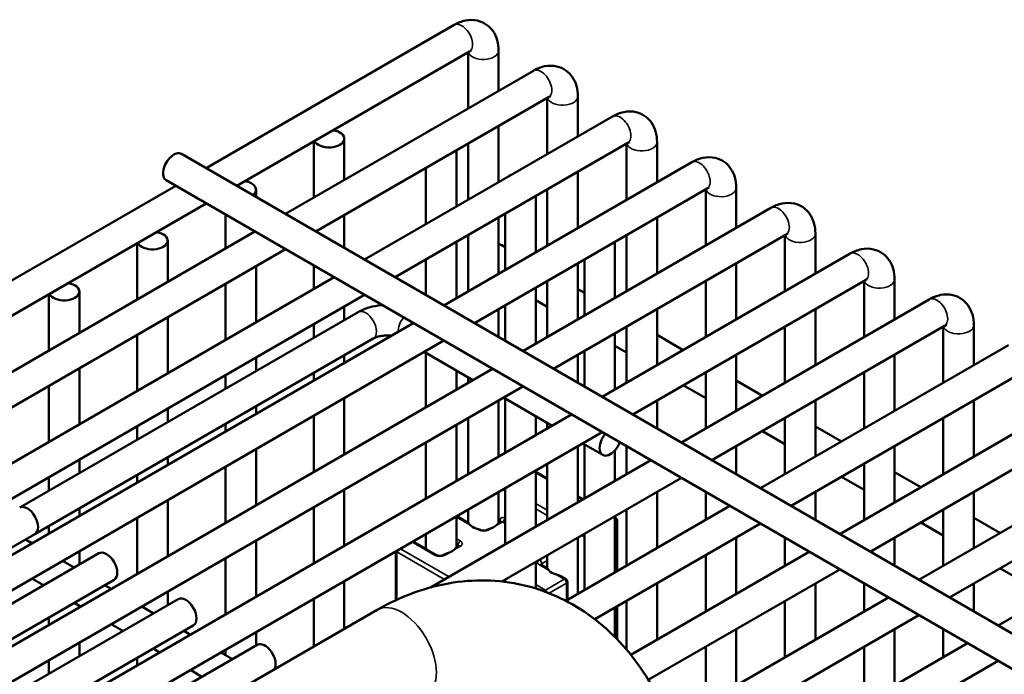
# Model space of a CAD drawing. Header units: inches. Extents: x 1 to 237, y 4 to 150.
# Tile 190 of 209: x 204.99 to 208.8, y 85.84 to 88.37. Entities that reach past the tile are written whole.
import ezdxf

# ---------------------------------------------------------------- set-up
doc = ezdxf.new("R2010")
doc.units = ezdxf.units.IN
doc.header["$LTSCALE"] = 7
doc.header["$MEASUREMENT"] = 0
doc.layers.add('Visible (ANSI)', color=7, linetype='Continuous', lineweight=50)
doc.layers.add('Visible Narrow (ANSI)', color=7, linetype='Continuous', lineweight=35)

msp = doc.modelspace()

# ---------------------------------------------------------------- linework, layer by layer
at = {"layer": 'Visible (ANSI)'}
for p, q in [((205.7162, 87.795), (206.6749, 88.3485)), ((205.8343, 87.7268), (206.734, 88.2463)), ((206.7289, 88.2433), (206.7289, 88.0261)), ((206.847, 88.2492), (206.847, 88.0943)), ((206.0224, 87.6182), (206.9811, 88.1717)), ((206.1405, 87.55), (207.0402, 88.0695)), ((207.0351, 88.0665), (207.0351, 87.8493)), ((207.1532, 88.0724), (207.1532, 87.9175)), ((206.3286, 87.4414), (207.2874, 87.9949)), ((206.847, 87.9579), (206.847, 87.7407)), ((206.132, 87.8987), (206.132, 87.6815)), ((206.2501, 87.9092), (206.2501, 87.7497)), ((206.4467, 87.3732), (207.3464, 87.8927)), ((206.7289, 87.8897), (206.7289, 87.6725)), ((207.3414, 87.8897), (207.3414, 87.6725)), ((207.4595, 87.8956), (207.4595, 87.7407)), ((205.6204, 87.8503), (213.799, 83.1284)), ((206.684, 87.8638), (206.684, 87.6466)), ((206.6349, 87.2646), (207.5936, 87.8181)), ((206.5659, 87.7956), (206.5659, 87.5784)), ((207.1532, 87.7811), (207.1532, 87.5639)), ((205.5614, 87.748), (213.6651, 83.0693)), ((204.1899, 86.9138), (205.5981, 87.7268)), ((205.9086, 87.7121), (205.9086, 87.6839)), ((206.753, 87.1964), (207.6527, 87.7159)), ((207.0351, 87.7129), (207.0351, 87.4957)), ((207.6476, 87.7129), (207.6476, 87.4957)), ((207.7657, 87.7188), (207.7657, 87.5639)), ((204.308, 86.8456), (205.7162, 87.6586)), ((206.9903, 87.687), (206.9903, 87.4698)), ((206.8721, 87.6188), (206.8721, 87.4016)), ((206.9411, 87.0878), (207.8998, 87.6413)), ((205.7905, 87.6157), (205.7905, 87.4843)), ((206.2501, 87.6133), (206.2501, 87.4867)), ((206.847, 87.6043), (206.847, 87.3871)), ((207.4595, 87.6043), (207.4595, 87.3871)), ((204.4576, 86.7148), (205.9043, 87.55)), ((208.0719, 87.542), (208.0719, 87.3871)), ((205.449, 87.5044), (205.449, 87.2871)), ((205.5671, 87.5149), (205.5671, 87.3553)), ((206.684, 87.5102), (206.684, 87.293)), ((206.7289, 87.5361), (206.7289, 87.3189)), ((207.0592, 87.0196), (207.9589, 87.5391)), ((207.2965, 87.5102), (207.2965, 87.293)), ((207.3414, 87.5361), (207.3414, 87.3189)), ((207.9538, 87.5361), (207.9538, 87.3189)), ((203.9552, 86.2883), (206.0224, 87.4818)), ((206.8592, 87.4971), (206.8721, 87.4896)), ((207.2473, 86.911), (208.2061, 87.4645)), ((206.5659, 87.442), (206.5659, 87.3044)), ((207.1532, 87.4275), (207.1532, 87.2103)), ((207.1784, 87.442), (207.1784, 87.2248)), ((207.7657, 87.4275), (207.7657, 87.2103)), ((205.9086, 87.4161), (205.9086, 87.1989)), ((206.132, 87.4185), (206.132, 87.3279)), ((204.1433, 86.1797), (206.2105, 87.3732)), ((207.0351, 87.3593), (207.0351, 87.1421)), ((207.3654, 86.8428), (208.2651, 87.3623)), ((207.6476, 87.3593), (207.6476, 87.1421)), ((208.26, 87.3593), (208.26, 87.1421)), ((208.3782, 87.3652), (208.3782, 87.2103)), ((205.2255, 87.3177), (205.2255, 87.1581)), ((205.7905, 87.3479), (205.7905, 87.1307)), ((206.9903, 87.3334), (206.9903, 87.1162)), ((207.1532, 87.3273), (207.1784, 87.3128)), ((204.2614, 86.1115), (206.3286, 87.305)), ((205.1074, 87.3072), (205.1074, 87.09)), ((206.9903, 87.2851), (207.0351, 87.2591)), ((207.5535, 86.7342), (208.5123, 87.2877)), ((206.3031, 87.2385), (204.9947, 86.4831)), ((206.2501, 87.2597), (206.2501, 87.2079)), ((206.847, 87.2507), (206.847, 87.1421)), ((206.8721, 87.2652), (206.8721, 87.1276)), ((207.4595, 87.2507), (207.4595, 87.0335)), ((208.0719, 87.2507), (208.0719, 87.0335)), ((205.5671, 87.2189), (205.5671, 87.0017)), ((204.4495, 86.0029), (206.5167, 87.1964)), ((206.132, 87.1915), (206.132, 87.1397)), ((207.3414, 87.1825), (207.3414, 86.9653)), ((207.6716, 86.666), (208.5713, 87.1855)), ((207.9538, 87.1825), (207.9538, 86.9653)), ((208.5663, 87.1825), (208.5663, 86.9653)), ((208.6844, 87.1884), (208.6844, 87.0335)), ((204.5676, 85.9347), (206.6349, 87.1282)), ((206.3622, 87.1362), (205.0538, 86.3808)), ((205.449, 87.1508), (205.449, 86.9335)), ((207.2965, 87.1566), (207.2965, 86.9394)), ((207.4595, 87.1505), (207.5608, 87.092)), ((206.7475, 86.9761), (206.5594, 87.0847)), ((207.1784, 87.0884), (207.1784, 86.9508)), ((207.2965, 87.1083), (207.3414, 87.0823)), ((207.8598, 86.5574), (208.8185, 87.1109)), ((205.9086, 87.0625), (205.9086, 87.0107)), ((206.2501, 87.0715), (206.2501, 87.0425)), ((206.5659, 87.0809), (206.5659, 86.8712)), ((207.1532, 87.0739), (207.1532, 86.9653)), ((207.7657, 87.0739), (207.7657, 86.8567)), ((208.3782, 87.0739), (208.3782, 86.8567)), ((204.7557, 85.8261), (206.823, 87.0196)), ((205.2255, 87.0218), (205.2255, 86.8045)), ((206.684, 87.0127), (206.684, 86.9394)), ((207.9779, 86.4892), (208.8776, 87.0087)), ((205.7905, 86.9943), (205.7905, 86.9425)), ((206.132, 87.0033), (206.132, 86.9743)), ((206.7289, 86.9868), (206.7289, 86.9653)), ((207.6476, 87.0057), (207.6476, 86.7885)), ((207.7657, 86.9737), (207.8671, 86.9152)), ((208.26, 87.0057), (208.26, 86.7885)), ((204.8738, 85.7579), (206.9411, 86.9514)), ((205.1074, 86.9536), (205.1074, 86.7364)), ((207.5608, 86.9556), (207.6476, 86.9055)), ((208.166, 86.3806), (209.1247, 86.9341)), ((206.2501, 86.9061), (206.2501, 86.6889)), ((206.847, 86.8971), (206.847, 86.6799)), ((207.0538, 86.7993), (206.8657, 86.9079)), ((206.8721, 86.9041), (206.8721, 86.6944)), ((207.4595, 86.8971), (207.4595, 86.7885)), ((208.0719, 86.8971), (208.0719, 86.6799)), ((208.6844, 86.8971), (208.6844, 86.6799)), ((205.5671, 86.8653), (205.5671, 86.8135)), ((205.9086, 86.8743), (205.9086, 86.8453)), ((205.062, 85.6493), (207.1292, 86.8428)), ((206.132, 86.8379), (206.132, 86.6207)), ((206.7289, 86.8289), (206.7289, 86.6117)), ((206.9903, 86.8359), (206.9903, 86.7626)), ((207.9538, 86.8289), (207.9538, 86.6117)), ((208.2841, 86.3124), (209.1838, 86.8319)), ((208.5663, 86.8289), (208.5663, 86.6117)), ((205.449, 86.7972), (205.449, 86.7453)), ((205.7905, 86.8061), (205.7905, 86.7771)), ((206.684, 86.803), (206.684, 86.5858)), ((207.0351, 86.81), (207.0351, 86.7885)), ((207.8671, 86.7788), (207.9538, 86.7287)), ((208.0719, 86.7969), (208.1733, 86.7384)), ((205.1801, 85.5811), (207.2473, 86.7746)), ((208.4722, 86.2038), (209.431, 86.7573)), ((205.9086, 86.7089), (205.9086, 86.4917)), ((206.5659, 86.7348), (206.5659, 86.5176)), ((207.1532, 86.7203), (207.1532, 86.5031)), ((207.2497, 86.6862), (207.1719, 86.7311)), ((207.1784, 86.7273), (207.1784, 86.5176)), ((207.2965, 86.7034), (207.2965, 86.5858)), ((207.3414, 86.7203), (207.3414, 86.6117)), ((207.7657, 86.7203), (207.7657, 86.6117)), ((208.3782, 86.7203), (208.3782, 86.5031)), ((205.2255, 86.6682), (205.2255, 86.6163)), ((205.5671, 86.6771), (205.5671, 86.6481)), ((206.584, 86.1745), (207.4354, 86.666)), ((205.7905, 86.6407), (205.7905, 86.4235)), ((206.9903, 86.6262), (206.9903, 86.409)), ((207.0351, 86.6521), (207.0351, 86.4349)), ((208.26, 86.6521), (208.26, 86.4349)), ((208.5903, 86.1356), (209.49, 86.6551)), ((205.1074, 86.6), (205.1074, 86.5481)), ((205.449, 86.609), (205.449, 86.5799)), ((206.8596, 86.1972), (207.5535, 86.5978)), ((206.9903, 86.6214), (207.0351, 86.5954)), ((208.1733, 86.602), (208.26, 86.5519)), ((208.3782, 86.6201), (208.4795, 86.5616)), ((206.2501, 86.5525), (206.2501, 86.3353)), ((206.8721, 86.558), (206.8721, 86.3408)), ((208.7784, 86.027), (209.7372, 86.5805)), ((205.5671, 86.5117), (205.5671, 86.2945)), ((206.847, 86.5435), (206.847, 86.4232)), ((207.1532, 86.5273), (207.1742, 86.5152)), ((207.4595, 86.5435), (207.4595, 86.3263)), ((207.6476, 86.5435), (207.6476, 86.4349)), ((208.0719, 86.5435), (208.0719, 86.4349)), ((208.6844, 86.5435), (208.6844, 86.3263)), ((205.2255, 86.48), (205.2255, 86.4509)), ((206.132, 86.4843), (206.132, 86.2671)), ((206.7289, 86.4753), (206.7289, 86.4244)), ((207.1067, 86.1226), (207.7416, 86.4892)), ((207.3414, 86.4753), (207.3414, 86.2581)), ((208.5663, 86.4753), (208.5663, 86.2581)), ((205.449, 86.4436), (205.449, 86.2263)), ((206.684, 86.4494), (206.684, 86.3291)), ((206.7296, 86.424), (206.6848, 86.4499)), ((207.2965, 86.4494), (207.2965, 86.2322)), ((207.2965, 86.4446), (207.2995, 86.4428)), ((208.6844, 86.4433), (208.7857, 86.3848)), ((205.1074, 86.4118), (205.1074, 86.3827)), ((206.8556, 86.4281), (206.8459, 86.4225)), ((207.219, 86.0511), (207.8598, 86.421)), ((207.3057, 86.432), (207.3057, 86.2375)), ((208.4795, 86.4252), (208.5663, 86.3751)), ((205.0538, 86.3808), (204.4244, 86.0174)), ((205.0422, 86.3451), (205.0171, 86.3596)), ((206.5659, 86.3812), (206.5659, 86.323)), ((207.1532, 86.3667), (207.1532, 86.1495)), ((207.1784, 86.3812), (207.1784, 86.164)), ((207.7657, 86.3667), (207.7657, 86.1495)), ((207.9538, 86.3667), (207.9538, 86.2581)), ((208.3782, 86.3667), (208.3782, 86.2581)), ((205.9086, 86.3553), (205.9086, 86.1381)), ((206.573, 86.3189), (206.5155, 86.3521)), ((206.6926, 86.334), (206.6829, 86.3284)), ((205.3009, 86.3063), (204.6125, 85.9088)), ((205.2255, 86.3146), (205.2255, 86.2627)), ((205.7905, 86.2871), (205.7905, 86.0699)), ((206.4492, 86.125), (206.4492, 86.3138)), ((206.6083, 86.2985), (206.5969, 86.3051)), ((206.6366, 86.3017), (206.6311, 86.2985)), ((207.0351, 86.2985), (207.0351, 86.2476)), ((207.3579, 85.914), (208.0479, 86.3124)), ((207.6476, 86.2985), (207.6476, 86.0813)), ((205.2052, 86.251), (205.1603, 86.2769)), ((206.9903, 86.2726), (206.9903, 86.1702)), ((207.0358, 86.2472), (207.011, 86.2616)), ((208.7857, 86.2484), (208.8725, 86.1983)), ((205.0871, 86.1828), (205.0422, 86.2087)), ((207.1064, 86.2065), (207.0852, 86.2187)), ((207.4258, 85.8169), (208.166, 86.2442)), ((205.36, 86.204), (204.7306, 85.8406)), ((205.3484, 86.1683), (205.3233, 86.1828)), ((206.2501, 86.1989), (206.2501, 86.0142)), ((206.8721, 86.2044), (206.8721, 86.1957)), ((207.1127, 86.1261), (207.1127, 86.1956)), ((207.4595, 86.1899), (207.4595, 85.9727)), ((208.0719, 86.1899), (208.0719, 85.9727)), ((208.26, 86.1899), (208.26, 86.0813)), ((208.6844, 86.1899), (208.6844, 86.0813)), ((205.5671, 86.1581), (205.5671, 86.1063)), ((207.5084, 85.6474), (208.3541, 86.1356)), ((205.6072, 86.1295), (204.9187, 85.732)), ((205.2303, 86.1001), (205.2052, 86.1146)), ((205.2255, 86.1029), (205.2255, 86.0973)), ((205.5114, 86.0742), (205.4665, 86.1001)), ((206.132, 86.1307), (206.132, 85.946)), ((207.2965, 86.0958), (207.2965, 85.9828)), ((207.3057, 86.1011), (207.3057, 85.9734)), ((207.3414, 86.1217), (207.3414, 85.934)), ((207.9538, 86.1217), (207.9538, 85.9045)), ((202.8509, 84.0516), (206.377, 86.0874)), ((205.1074, 86.0582), (205.1074, 86.0291)), ((207.5456, 85.5325), (208.4722, 86.0674)), ((205.6662, 86.0272), (205.0368, 85.6638)), ((205.3933, 86.006), (205.3484, 86.0319)), ((205.6547, 85.9915), (205.6295, 86.006)), ((205.9086, 86.0017), (205.9086, 85.9499)), ((207.7657, 86.0131), (207.7657, 85.7959)), ((208.3782, 86.0131), (208.3782, 85.7959)), ((208.5663, 86.0131), (208.5663, 85.9045)), ((205.9134, 85.9527), (205.2249, 85.5552)), ((205.2255, 85.961), (205.2255, 85.9091)), ((207.5889, 85.3402), (208.6603, 85.9588)), ((207.6476, 85.9449), (207.6476, 85.7277)), ((208.26, 85.9449), (208.26, 85.7277)), ((205.5366, 85.9233), (205.5114, 85.9378)), ((205.8176, 85.8974), (205.7728, 85.9233)), ((205.7905, 85.9335), (205.7905, 85.9131)), ((205.1074, 85.8928), (205.1074, 85.8409)), ((205.449, 85.9017), (205.449, 85.8727)), ((207.7385, 85.2902), (208.7784, 85.8906)), ((205.6995, 85.8292), (205.6547, 85.8551))]:
    msp.add_line(p, q, dxfattribs=at)
for centre in [(207.2932, 86.432), (207.1002, 86.1956)]:
    msp.add_arc(centre, 0.0125, 0, 60, dxfattribs=at)
for centre, major_axis, start_param, end_param in [((206.1911, 87.9092), (0.0591, 0), 3.416151, 7.579423), ((206.625, 87.9187), (0.0591, 0), 2.177091, 2.535298), ((205.5909, 87.7991), (0.0295, 0.0511), 0, 3.141593), ((206.9312, 87.7419), (0.0591, 0), 2.177091, 2.535298), ((205.8495, 87.7121), (0.0591, 0), 5.621497, 7.579423), ((207.2374, 87.5651), (0.0591, 0), 2.177091, 2.535298), ((205.508, 87.5149), (0.0591, 0), 3.416151, 7.579423), ((206.8297, 87.4459), (0.0295, 0.0511), 0, 0.35832), ((205.1665, 87.3177), (0.0591, 0), 3.416151, 7.579423), ((207.2792, 86.7373), (-0.0295, -0.0511), 4.4315, 8.13487), ((205.0242, 86.4319), (-0.0295, 0.0511), 3.141593, 6.283185), ((206.788, 86.4322), (0.0591, 0), 3.628563, 4.225418), ((206.788, 86.4322), (0.0591, 0), 5.306008, 5.689566), ((205.3305, 86.2551), (-0.0295, 0.0511), 3.141593, 6.283185), ((206.625, 86.3381), (0.0591, 0), 5.306008, 5.689566), ((207.0942, 86.2554), (0.0591, 0), 3.628563, 4.225418), ((205.6367, 86.0783), (-0.0295, 0.0511), 3.141593, 6.283185), ((205.9429, 85.9015), (-0.0295, 0.0511), 3.461483, 6.283185)]:
    msp.add_ellipse(centre, major_axis=major_axis, ratio=0.57735, start_param=start_param, end_param=end_param, dxfattribs=at)
for points, knots in [([(206.6749, 88.3485), (206.6883, 88.3563), (206.7028, 88.3623), (206.7335, 88.3685), (206.7497, 88.3689), (206.7779, 88.3623), (206.79, 88.357), (206.8103, 88.3427), (206.8188, 88.334), (206.8329, 88.3137), (206.8381, 88.302), (206.8454, 88.2767), (206.847, 88.2629), (206.847, 88.2492)], [0, 0, 0, 0, 0.314159, 0.314159, 0.611451, 0.611451, 0.836785, 0.836785, 1.050201, 1.050201, 1.29221, 1.29221, 1.570796, 1.570796, 1.570796, 1.570796]), ([(206.734, 88.2463), (206.7367, 88.2478), (206.7389, 88.2488), (206.7416, 88.2497), (206.7422, 88.2497), (206.7422, 88.2497)], [0, 0, 0, 0, 0.2067237, 0.2067237, 0.3804885, 0.3804885, 0.3804885, 0.3804885]), ([(206.9811, 88.1717), (206.9945, 88.1795), (207.009, 88.1855), (207.0397, 88.1917), (207.0559, 88.1921), (207.0842, 88.1855), (207.0962, 88.1802), (207.1165, 88.1659), (207.125, 88.1572), (207.1391, 88.1369), (207.1443, 88.1252), (207.1516, 88.0999), (207.1532, 88.0861), (207.1532, 88.0724)], [0, 0, 0, 0, 0.314159, 0.314159, 0.611451, 0.611451, 0.836785, 0.836785, 1.050201, 1.050201, 1.29221, 1.29221, 1.570796, 1.570796, 1.570796, 1.570796]), ([(207.0402, 88.0695), (207.0429, 88.071), (207.0451, 88.072), (207.0478, 88.0729), (207.0485, 88.0729), (207.0485, 88.0729)], [0, 0, 0, 0, 0.2067237, 0.2067237, 0.3804885, 0.3804885, 0.3804885, 0.3804885]), ([(207.2874, 87.9949), (207.3008, 88.0027), (207.3153, 88.0087), (207.3459, 88.0149), (207.3621, 88.0153), (207.3904, 88.0087), (207.4024, 88.0034), (207.4228, 87.9891), (207.4312, 87.9804), (207.4453, 87.9601), (207.4505, 87.9484), (207.4579, 87.9231), (207.4595, 87.9093), (207.4595, 87.8956)], [0, 0, 0, 0, 0.314159, 0.314159, 0.611451, 0.611451, 0.836785, 0.836785, 1.050201, 1.050201, 1.29221, 1.29221, 1.570796, 1.570796, 1.570796, 1.570796]), ([(207.3464, 87.8927), (207.3491, 87.8942), (207.3514, 87.8952), (207.354, 87.8961), (207.3547, 87.8961), (207.3547, 87.8961)], [0, 0, 0, 0, 0.2067237, 0.2067237, 0.3804885, 0.3804885, 0.3804885, 0.3804885]), ([(207.5936, 87.8181), (207.607, 87.8259), (207.6215, 87.8319), (207.6521, 87.8381), (207.6683, 87.8385), (207.6966, 87.8319), (207.7086, 87.8266), (207.729, 87.8123), (207.7374, 87.8036), (207.7515, 87.7833), (207.7567, 87.7716), (207.7641, 87.7463), (207.7657, 87.7325), (207.7657, 87.7188)], [0, 0, 0, 0, 0.314159, 0.314159, 0.611451, 0.611451, 0.836785, 0.836785, 1.050201, 1.050201, 1.29221, 1.29221, 1.570796, 1.570796, 1.570796, 1.570796]), ([(207.6527, 87.7159), (207.6554, 87.7174), (207.6576, 87.7184), (207.6603, 87.7193), (207.6609, 87.7193), (207.6609, 87.7193)], [0, 0, 0, 0, 0.2067237, 0.2067237, 0.3804885, 0.3804885, 0.3804885, 0.3804885]), ([(207.8998, 87.6413), (207.9132, 87.6491), (207.9277, 87.6551), (207.9584, 87.6613), (207.9746, 87.6617), (208.0029, 87.6551), (208.0149, 87.6498), (208.0352, 87.6355), (208.0437, 87.6268), (208.0578, 87.6065), (208.063, 87.5948), (208.0703, 87.5695), (208.0719, 87.5557), (208.0719, 87.542)], [0, 0, 0, 0, 0.314159, 0.314159, 0.611451, 0.611451, 0.836785, 0.836785, 1.050201, 1.050201, 1.29221, 1.29221, 1.570796, 1.570796, 1.570796, 1.570796]), ([(207.9589, 87.5391), (207.9616, 87.5406), (207.9638, 87.5416), (207.9665, 87.5425), (207.9671, 87.5425), (207.9671, 87.5425)], [0, 0, 0, 0, 0.2067237, 0.2067237, 0.3804885, 0.3804885, 0.3804885, 0.3804885]), ([(208.2061, 87.4645), (208.2194, 87.4723), (208.2339, 87.4783), (208.2646, 87.4845), (208.2808, 87.4849), (208.3091, 87.4783), (208.3211, 87.473), (208.3414, 87.4587), (208.3499, 87.45), (208.364, 87.4297), (208.3692, 87.418), (208.3765, 87.3927), (208.3782, 87.3789), (208.3782, 87.3652)], [0, 0, 0, 0, 0.314159, 0.314159, 0.611451, 0.611451, 0.836785, 0.836785, 1.050201, 1.050201, 1.29221, 1.29221, 1.570796, 1.570796, 1.570796, 1.570796]), ([(208.2651, 87.3623), (208.2678, 87.3638), (208.27, 87.3648), (208.2727, 87.3657), (208.2734, 87.3657), (208.2734, 87.3657)], [0, 0, 0, 0, 0.2067237, 0.2067237, 0.3804885, 0.3804885, 0.3804885, 0.3804885]), ([(208.5123, 87.2877), (208.5257, 87.2955), (208.5402, 87.3015), (208.5708, 87.3077), (208.587, 87.3081), (208.6153, 87.3015), (208.6273, 87.2962), (208.6477, 87.2819), (208.6561, 87.2732), (208.6702, 87.2529), (208.6754, 87.2412), (208.6828, 87.2159), (208.6844, 87.2021), (208.6844, 87.1884)], [0, 0, 0, 0, 0.314159, 0.314159, 0.611451, 0.611451, 0.836785, 0.836785, 1.050201, 1.050201, 1.29221, 1.29221, 1.570796, 1.570796, 1.570796, 1.570796]), ([(206.3968, 87.2657), (206.3953, 87.2656), (206.3938, 87.2654), (206.3765, 87.2638), (206.3609, 87.261), (206.3309, 87.2521), (206.3165, 87.2462), (206.3031, 87.2385)], [5.6253299, 5.6253299, 5.6253299, 5.6253299, 5.6548668, 5.6548668, 5.969026, 5.969026, 6.2831853, 6.2831853, 6.2831853, 6.2831853]), ([(208.5713, 87.1855), (208.574, 87.187), (208.5763, 87.188), (208.5789, 87.1889), (208.5796, 87.1889), (208.5796, 87.1889)], [0, 0, 0, 0, 0.2067237, 0.2067237, 0.3804885, 0.3804885, 0.3804885, 0.3804885]), ([(206.4319, 87.1474), (206.4299, 87.1476), (206.4279, 87.1478), (206.419, 87.1484), (206.412, 87.1484), (206.3983, 87.1473), (206.3917, 87.1463), (206.3799, 87.1436), (206.3746, 87.1419), (206.3671, 87.1388), (206.3644, 87.1375), (206.3622, 87.1362)], [5.309129, 5.309129, 5.309129, 5.309129, 5.3816287, 5.3816287, 5.629603, 5.629603, 5.8772675, 5.8772675, 6.1149315, 6.1149315, 6.2831853, 6.2831853, 6.2831853, 6.2831853]), ([(206.7296, 86.424), (206.7297, 86.424), (206.7298, 86.4239), (206.7308, 86.4228), (206.7327, 86.4197), (206.7356, 86.4164), (206.7357, 86.4163), (206.7358, 86.4162)], [0.38810874, 0.38810874, 0.38810874, 0.38810874, 0.39276015, 0.39276015, 0.43736271, 0.43736271, 0.43885131, 0.43885131, 0.43885131, 0.43885131]), ([(206.7603, 86.4021), (206.7631, 86.4013), (206.7659, 86.4004), (206.7712, 86.3988), (206.7741, 86.3979), (206.7766, 86.3967)], [-0.07597564, -0.07597564, -0.07597564, -0.07597564, -0.05379539, -0.05379539, -0.03345886, -0.03345886, -0.03345886, -0.03345886]), ([(206.8011, 86.3966), (206.8035, 86.3978), (206.8063, 86.3989), (206.8128, 86.4011), (206.817, 86.4025), (206.821, 86.4039)], [-0.19234798, -0.19234798, -0.19234798, -0.19234798, -0.17246932, -0.17246932, -0.13928072, -0.13928072, -0.13928072, -0.13928072]), ([(206.8369, 86.4131), (206.8395, 86.4154), (206.8417, 86.4178), (206.8442, 86.4208), (206.8452, 86.422), (206.8458, 86.4224), (206.8458, 86.4225), (206.8459, 86.4225)], [-0.08475331, -0.08475331, -0.08475331, -0.08475331, -0.05156471, -0.05156471, -0.02948633, -0.02948633, -0.02734021, -0.02734021, -0.02734021, -0.02734021]), ([(206.8569, 86.4294), (206.8569, 86.4294), (206.8569, 86.4294), (206.8568, 86.4292), (206.8567, 86.429), (206.8563, 86.4286), (206.856, 86.4283), (206.8556, 86.4281)], [5.0928775, 5.0928775, 5.0928775, 5.0928775, 5.1836279, 5.1836279, 5.3407075, 5.3407075, 5.4977871, 5.4977871, 5.4977871, 5.4977871]), ([(206.7785, 86.3958), (206.7792, 86.3955), (206.7801, 86.3951), (206.7822, 86.3945), (206.7834, 86.3942), (206.7861, 86.3939), (206.7876, 86.3937), (206.7905, 86.3937), (206.792, 86.3939), (206.7947, 86.3943), (206.796, 86.3945), (206.7982, 86.3952), (206.7991, 86.3956), (206.7999, 86.396), (206.7999, 86.396), (206.7999, 86.396)], [1.66425, 1.66425, 1.66425, 1.66425, 1.878325, 1.878325, 2.109532, 2.109532, 2.353737, 2.353737, 2.602788, 2.602788, 2.846996, 2.846996, 3.077265, 3.077265, 3.081799, 3.081799, 3.081799, 3.081799]), ([(206.6739, 86.319), (206.6765, 86.3213), (206.6787, 86.3237), (206.6813, 86.3267), (206.6822, 86.3279), (206.6828, 86.3283), (206.6828, 86.3284), (206.6829, 86.3284)], [-0.08475331, -0.08475331, -0.08475331, -0.08475331, -0.05156471, -0.05156471, -0.02948633, -0.02948633, -0.02734021, -0.02734021, -0.02734021, -0.02734021]), ([(206.6942, 86.3352), (206.6942, 86.3352), (206.6941, 86.3352), (206.6941, 86.3351), (206.6939, 86.3349), (206.6934, 86.3345), (206.6931, 86.3343), (206.6926, 86.334)], [2.7611041, 2.7611041, 2.7611041, 2.7611041, 2.8274334, 2.8274334, 2.984513, 2.984513, 3.1415927, 3.1415927, 3.1415927, 3.1415927]), ([(206.573, 86.3189), (206.5737, 86.3185), (206.5743, 86.3181), (206.5774, 86.3161), (206.5802, 86.3143), (206.5832, 86.3125), (206.5862, 86.3108), (206.5898, 86.309), (206.5946, 86.3064), (206.5957, 86.3058), (206.5969, 86.3051)], [0.27137458, 0.27137458, 0.27137458, 0.27137458, 0.28150464, 0.28150464, 0.31368154, 0.31368154, 0.31368154, 0.34585844, 0.34585844, 0.3559885, 0.3559885, 0.3559885, 0.3559885]), ([(206.6311, 86.2985), (206.6305, 86.2982), (206.6298, 86.2978), (206.628, 86.2972), (206.6269, 86.2968), (206.6245, 86.2963), (206.6231, 86.2961), (206.6203, 86.2959), (206.6188, 86.296), (206.6159, 86.2962), (206.6145, 86.2964), (206.612, 86.297), (206.6109, 86.2973), (206.6093, 86.298), (206.6087, 86.2983), (206.6083, 86.2985)], [3.141593, 3.141593, 3.141593, 3.141593, 3.348316, 3.348316, 3.571778, 3.571778, 3.810832, 3.810832, 4.058807, 4.058807, 4.306471, 4.306471, 4.544135, 4.544135, 4.712389, 4.712389, 4.712389, 4.712389]), ([(206.6366, 86.3017), (206.6368, 86.3018), (206.637, 86.3019), (206.6421, 86.3047), (206.6476, 86.3062), (206.6546, 86.3085), (206.6563, 86.3092), (206.658, 86.3098)], [0.36974772, 0.36974772, 0.36974772, 0.36974772, 0.37175193, 0.37175193, 0.41427583, 0.41427583, 0.42898032, 0.42898032, 0.42898032, 0.42898032]), ([(207.0094, 86.2627), (207.0094, 86.2627), (207.0095, 86.2627), (207.0095, 86.2626), (207.0097, 86.2625), (207.0102, 86.2621), (207.0105, 86.2618), (207.011, 86.2616)], [1.1903078, 1.1903078, 1.1903078, 1.1903078, 1.2566371, 1.2566371, 1.4137167, 1.4137167, 1.5707963, 1.5707963, 1.5707963, 1.5707963]), ([(207.0358, 86.2472), (207.0359, 86.2472), (207.036, 86.2471), (207.0371, 86.246), (207.0389, 86.2429), (207.0418, 86.2396), (207.0419, 86.2395), (207.042, 86.2394)], [0.38810874, 0.38810874, 0.38810874, 0.38810874, 0.39276015, 0.39276015, 0.43736271, 0.43736271, 0.43885131, 0.43885131, 0.43885131, 0.43885131]), ([(206.377, 86.0874), (206.4695, 86.1408), (206.5693, 86.1775), (206.7674, 86.2075), (206.8653, 86.2031), (207.0472, 86.1564), (207.1313, 86.1158), (207.2839, 86.0035), (207.3514, 85.9306), (207.4652, 85.7586), (207.51, 85.6579), (207.5478, 85.5253), (207.5542, 85.4998), (207.5598, 85.474)], [1.570796, 1.570796, 1.570796, 1.570796, 1.884956, 1.884956, 2.179033, 2.179033, 2.459867, 2.459867, 2.754063, 2.754063, 3.068223, 3.068223, 3.141593, 3.141593, 3.141593, 3.141593]), ([(207.0666, 86.2253), (207.0693, 86.2245), (207.0722, 86.2236), (207.0777, 86.2219), (207.0811, 86.2208), (207.0843, 86.2192), (207.0848, 86.219), (207.0852, 86.2187)], [-0.07597564, -0.07597564, -0.07597564, -0.07597564, -0.05379539, -0.05379539, -0.03086885, -0.03086885, -0.02686946, -0.02686946, -0.02686946, -0.02686946])]:
    msp.add_open_spline(points, degree=3, knots=knots, dxfattribs=at)
for points in [[(206.7766, 86.3967), (206.7773, 86.3964), (206.7779, 86.3961), (206.7785, 86.3958)], [(206.7999, 86.396), (206.8003, 86.3962), (206.8007, 86.3964), (206.8011, 86.3966)]]:
    msp.add_open_spline(points, degree=3, dxfattribs=at)
at = {"layer": 'Visible Narrow (ANSI)'}
for p, q in [((206.9903, 86.6171), (207.0351, 86.5912)), ((206.8622, 86.5523), (206.8721, 86.5465)), ((207.1532, 86.523), (207.1705, 86.5131)), ((207.0351, 86.4728), (206.9903, 86.4987)), ((206.9903, 86.4783), (207.0351, 86.4524)), ((206.684, 86.4461), (206.7358, 86.4162)), ((206.8721, 86.442), (206.8707, 86.4428)), ((206.7603, 86.4021), (206.7714, 86.3957)), ((206.8067, 86.3957), (206.821, 86.4039)), ((206.8369, 86.4131), (206.8619, 86.4275)), ((206.853, 86.4326), (206.853, 86.4266)), ((206.8619, 86.4275), (206.8721, 86.4216)), ((207.2965, 86.4237), (207.3021, 86.4269)), ((207.3021, 86.4269), (207.3021, 86.2354)), ((206.6989, 86.3538), (206.684, 86.3624)), ((207.1684, 86.3755), (207.1784, 86.3697)), ((206.655, 86.2155), (206.4669, 86.3241)), ((206.5118, 86.35), (206.602, 86.2979)), ((206.6739, 86.319), (206.6989, 86.3334)), ((206.684, 86.342), (206.69, 86.3385)), ((206.69, 86.3385), (206.69, 86.3325)), ((206.4528, 86.1267), (206.4528, 86.3118)), ((206.4528, 86.3118), (206.6373, 86.2052)), ((206.6374, 86.2979), (206.658, 86.3098)), ((207.0047, 86.261), (207.042, 86.2394)), ((207.0136, 86.2661), (207.0351, 86.2785)), ((207.0136, 86.2601), (207.0136, 86.2661)), ((207.0666, 86.2253), (207.1002, 86.2058)), ((207.0277, 86.164), (206.9903, 86.1856)), ((207.1002, 86.2058), (207.0277, 86.164)), ((207.0422, 86.1519), (207.109, 86.1905)), ((207.109, 86.1905), (207.109, 86.124)), ((207.3021, 86.099), (207.3021, 85.9771))]:
    msp.add_line(p, q, dxfattribs=at)
for centre, major_axis, start_param, end_param in [((206.7044, 88.2974), (0.0295, -0.0511), 0, 3.141593), ((206.788, 88.2492), (-0.0591, 0), 0.159548, 3.141593), ((207.0107, 88.1206), (0.0295, -0.0511), 0, 3.141593), ((207.0942, 88.0724), (-0.0591, 0), 0.159548, 3.141593), ((207.3169, 87.9438), (0.0295, -0.0511), 0, 3.141593), ((207.4004, 87.8956), (-0.0591, 0), 0.159548, 3.141593), ((207.6231, 87.767), (0.0295, -0.0511), 0, 3.141593), ((207.7066, 87.7188), (-0.0591, 0), 0.159548, 3.141593), ((207.9294, 87.5902), (0.0295, -0.0511), 0, 3.141593), ((208.0129, 87.542), (-0.0591, 0), 0.159548, 3.141593), ((208.2356, 87.4134), (0.0295, -0.0511), 0, 3.141593), ((208.3191, 87.3652), (-0.0591, 0), 0.159548, 3.141593), ((208.5418, 87.2366), (0.0295, -0.0511), 0, 3.141593), ((206.3327, 87.1874), (-0.0295, 0.0511), 3.141593, 6.283185), ((206.4997, 87.1874), (-0.0295, -0.0511), 4.4315, 5.513784), ((208.6253, 87.1884), (-0.0591, 0), 0.159548, 3.141593), ((206.8707, 86.4224), (-0.0125, 0.0217), 5.497787, 7.068583), ((206.8619, 86.4377), (-0.0063, -0.0108), 0.785398, 2.356194), ((207.2932, 86.432), (0.0062, 0.0108), 0, 0.405847), ((207.2932, 86.432), (0.0062, -0.0108), 0.785398, 1.976643), ((206.8442, 86.4275), (0.0125, 0), 0.180231, 0.785398), ((206.8619, 86.4173), (-0.0062, 0.0108), 5.497787, 6.283185), ((207.2932, 86.432), (0.0125, 0), 5.497787, 6.283185), ((206.7714, 86.3855), (0.0062, 0.0108), 0.146711, 0.785398), ((206.789, 86.4059), (0.025, 0), 3.926991, 5.497787), ((206.8067, 86.3855), (-0.0063, 0.0108), 5.497787, 6.190743), ((206.6989, 86.3436), (0.0063, 0.0108), 0.785398, 2.356194), ((206.6812, 86.3334), (0.0125, 0), 0.167906, 0.785398), ((206.6989, 86.3232), (-0.0062, 0.0108), 5.497787, 6.283185), ((206.6812, 86.3436), (0.025, 0), 5.497787, 7.068583), ((206.4617, 86.3169), (-0.0125, 0), 0.367413, 0.785398), ((206.4617, 86.3169), (0.0063, 0.0108), 1.938209, 2.356194), ((206.602, 86.2877), (0.0062, 0.0108), 0, 0.785398), ((206.6197, 86.3081), (0.025, 0), 3.926991, 5.497787), ((206.6374, 86.2877), (-0.0062, 0.0108), 5.497787, 6.283185), ((207.0224, 86.2712), (-0.025, 0), 5.697491, 7.068583), ((207.0047, 86.2508), (0.0062, 0.0108), 0, 0.785398), ((207.0047, 86.2712), (0.0062, -0.0108), 0.785398, 2.317196), ((207.0224, 86.261), (-0.0125, 0), 5.497787, 6.11528), ((207.1002, 86.1956), (0.0062, 0.0108), 0, 0.785398), ((207.1002, 86.1956), (0.0062, -0.0108), 0.785398, 2.356194), ((207.1002, 86.1956), (0.0125, 0), 5.497787, 6.283185), ((207.0277, 86.1538), (-0.0062, -0.0108), 3.926991, 4.527551), ((207.0277, 86.1538), (-0.0062, 0.0108), 4.464214, 5.497787), ((206.472, 85.9229), (-0.095, 0.1645), 3.141593, 6.283185)]:
    msp.add_ellipse(centre, major_axis=major_axis, ratio=0.57735, start_param=start_param, end_param=end_param, dxfattribs=at)

doc.saveas('drawing.dxf')
